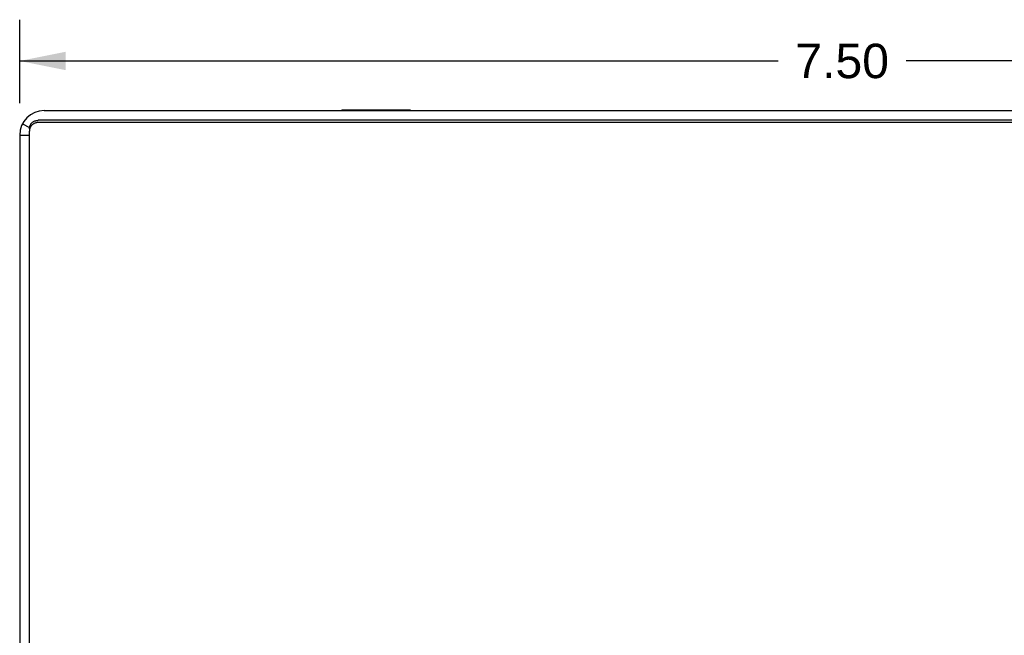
# Model space of a CAD drawing. Header units: inches. Extents: x 0 to 35.6, y 0 to 23.
# Tile 19 of 56: x 8.5 to 12.9, y 16.5 to 19.3. Entities that reach past the tile are written whole.
import ezdxf

# ---------------------------------------------------------------- set-up
doc = ezdxf.new("R2010")
doc.units = ezdxf.units.IN
doc.header["$LTSCALE"] = 1.957805
doc.header["$MEASUREMENT"] = 0
doc.layers.get('0').update_dxf_attribs({"linetype": 'CONTINUOUS'})
doc.layers.add('06___PRT_ALL_SURFS', color=7, linetype='CONTINUOUS')
doc.layers.add('DIMENSIONS', color=7, linetype='CONTINUOUS')
doc.styles.get("Standard").update_dxf_attribs({"font": 'arial.ttf'})
doc.dimstyles.new('DIMSTYLE_1', dxfattribs={"dimtxt": 0.157043, "dimasz": 0.209391, "dimexe": 0.09, "dimexo": 0.07, "dimgap": 0.0375, "dimtad": 0, "dimtih": 1, "dimtoh": 1, "dimzin": 4, "dimdsep": 46, "dimtxsty": 'Standard', "dimblk": '_FILLED', "dimblk1": '_FILLED', "dimblk2": '_FILLED', "dimcen": 0.09, "dimazin": 1, "dimtfac": 1, "dimtofl": 0, "dimtmove": 0, "dimatfit": 3, "dimldrblk": '_FILLED', "dimfxl": 0, "dimtolj": 1, "dimtzin": 4, "dimarcsym": 0})

# ---------------------------------------------------------------- blocks, each defined once
blk = doc.blocks.new('_FILLED')
at = {"color": 0, "linetype": 'ByBlock'}
blk.add_solid([(0, 0), (-1, 0.2), (-1, -0.2)], dxfattribs=at)
blk = doc.blocks.new('*D9')
at = {"layer": 'DIMENSIONS', "color": 2, "linetype": 'Continuous'}
for p, q in [((8.4599, 18.9224), (8.4599, 19.3028)), ((15.9599, 18.9224), (15.9599, 19.3028)), ((8.4599, 19.1143), (11.918, 19.1143)), ((15.9599, 19.1143), (12.5018, 19.1143))]:
    blk.add_line(p, q, dxfattribs=at)
at = {"layer": 'DIMENSIONS', "color": 2, "linetype": 'Continuous', "xscale": 0.2093908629, "yscale": 0.2093908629, "zscale": 0.2093908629, "rotation": 180}
blk.add_blockref('_FILLED', (8.4599, 19.1143), dxfattribs=at)
at = {"layer": 'DIMENSIONS', "color": 2, "linetype": 'Continuous', "xscale": 0.2093908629, "yscale": 0.2093908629, "zscale": 0.2093908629}
blk.add_blockref('_FILLED', (15.9599, 19.1143), dxfattribs=at)
at = {"layer": 'DIMENSIONS', "color": 2, "linetype": 'Continuous', "insert": (12.2099, 19.1929), "char_height": 0.15704, "width": 0.42676, "attachment_point": 2, "line_spacing_factor": 0.9}
blk.add_mtext('7.50', dxfattribs=at)

msp = doc.modelspace()

# ---------------------------------------------------------------- linework, layer by layer
at = {"color": 3, "linetype": 'Continuous'}
for p, q in [((8.5719, 18.8878), (15.8479, 18.8878)), ((15.8759, 18.833), (8.5439, 18.833)), ((8.4599, 18.7758), (8.4599, 14.9998)), ((8.5039, 14.9666), (8.5039, 18.7937))]:
    msp.add_line(p, q, dxfattribs=at)
at = {"color": 7, "linetype": 'Continuous'}
for p, q in [((8.4727, 18.8278), (8.5046, 18.8111)), ((15.8759, 18.8435), (8.5439, 18.8435)), ((8.4599, 18.7758), (8.5039, 18.7758)), ((8.5039, 18.8041), (8.5039, 18.7937))]:
    msp.add_line(p, q, dxfattribs=at)
msp.add_lwpolyline([(8.5039, 18.8041), (8.504, 18.8063), (8.5042, 18.8085), (8.5045, 18.8107), (8.5049, 18.8128), (8.5055, 18.815), (8.5061, 18.8171), (8.5069, 18.8191), (8.5079, 18.8212), (8.5089, 18.8231), (8.51, 18.825), (8.5113, 18.8269), (8.5126, 18.8286), (8.5141, 18.8303), (8.5156, 18.8319), (8.5172, 18.8334), (8.519, 18.8349), (8.5208, 18.8362), (8.5226, 18.8374), (8.5246, 18.8385), (8.5265, 18.8396), (8.5286, 18.8405), (8.5307, 18.8413), (8.5328, 18.8419), (8.535, 18.8425), (8.5372, 18.8429), (8.5394, 18.8432), (8.5417, 18.8434), (8.5439, 18.8435)], dxfattribs=at)
at = {"color": 3, "linetype": 'Continuous'}
msp.add_lwpolyline([(8.5439, 18.833), (8.5417, 18.833), (8.5394, 18.8328), (8.5372, 18.8325), (8.535, 18.8321), (8.5328, 18.8315), (8.5307, 18.8308), (8.5286, 18.83), (8.5265, 18.8291), (8.5246, 18.8281), (8.5226, 18.827), (8.5208, 18.8258), (8.519, 18.8244), (8.5172, 18.823), (8.5156, 18.8215), (8.5141, 18.8199), (8.5126, 18.8182), (8.5113, 18.8164), (8.51, 18.8146), (8.5089, 18.8127), (8.5079, 18.8107), (8.5069, 18.8087), (8.5061, 18.8067), (8.5055, 18.8046), (8.5049, 18.8024), (8.5045, 18.8002), (8.5042, 18.7981), (8.504, 18.7959), (8.5039, 18.7937)], dxfattribs=at)
msp.add_arc((8.5719, 18.7758), 0.112, 90, 180, dxfattribs=at)
at = {"layer": '06___PRT_ALL_SURFS', "color": 7, "linetype": 'Continuous'}
for p, q in [((9.9289, 18.8918), (9.9289, 18.8878)), ((9.9289, 18.8918), (10.2409, 18.8918)), ((10.0849, 18.8918), (10.0849, 18.8878)), ((10.2409, 18.8918), (10.2409, 18.8878))]:
    msp.add_line(p, q, dxfattribs=at)

# ---------------------------------------------------------------- dimensions: what is measured, and where the dimension line sits
at = {"layer": 'DIMENSIONS', "color": 2, "linetype": 'Continuous'}
dim = msp.add_linear_dim(base=(15.9599, 19.1143), p1=(8.4599, 18.8524), p2=(15.9599, 18.8524), dimstyle='DIMSTYLE_1', dxfattribs=at)
dim.commit()
dim.dimension.update_dxf_attribs({"geometry": '*D9', "text_midpoint": (12.21, 19.1135), "dimtype": 160})

doc.saveas('drawing.dxf')
